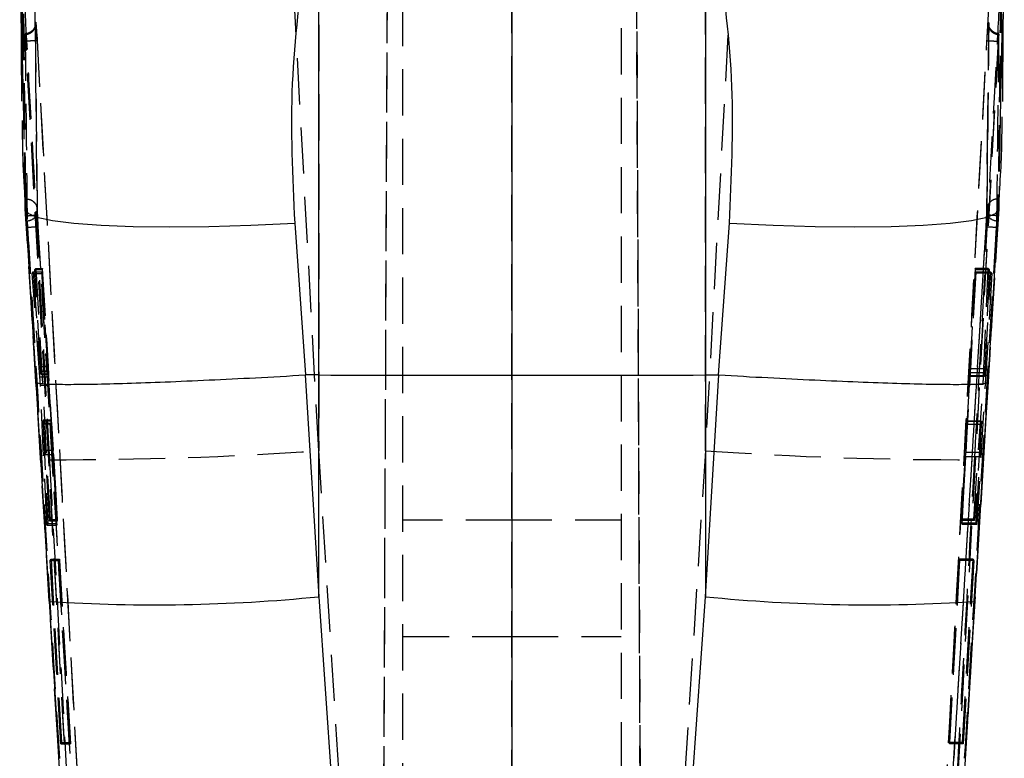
# Model space of a CAD drawing. Extents: x 26 to 373, y 29 to 284.
# Tile 11 of 14: x 208 to 235, y 215 to 235. Entities that reach past the tile are written whole.
import ezdxf

# ---------------------------------------------------------------- set-up
doc = ezdxf.new("R2010")
doc.units = 0
doc.linetypes.add('HIDDEN', pattern=[1.905, 1.27, -0.635])
doc.layers.get('0').update_dxf_attribs({"linetype": 'CONTINUOUS'})

msp = doc.modelspace()

# ---------------------------------------------------------------- linework, layer by layer
at = {"color": 7, "linetype": 'HIDDEN'}
for p, q in [((217.716371, 184.732763), (218.042338, 259.418579)), ((221.347737, 259.34499), (221.359126, 184.614813)), ((224.677426, 259.34499), (225.0031, 184.725734)), ((217.716377, 185.11316), (218.005548, 251.353572)), ((221.359126, 185.007913), (221.349093, 250.82233)), ((225.003094, 185.12019), (224.71627, 250.82233)), ((218.359736, 184.646836), (218.359736, 240.38201)), ((221.359736, 184.571078), (221.359736, 240.38201)), ((224.359736, 240.38201), (224.359736, 184.646836)), ((216.051951, 238.569739), (216.051951, 223.068046)), ((226.66752, 223.068046), (226.66752, 238.569739)), ((216.051951, 223.068046), (215.330539, 236.384662)), ((227.388933, 236.384662), (226.66752, 223.068046)), ((209.425681, 214.22224), (208.272134, 235.375116)), ((234.447337, 235.375116), (233.29379, 214.22224)), ((234.440861, 234.787384), (234.414808, 232.229973)), ((210.221905, 194.11177), (208.009848, 234.313364)), ((208.016088, 234.313364), (208.009848, 234.313364)), ((208.016239, 234.312917), (208.016088, 234.313364)), ((234.709623, 234.313364), (232.497567, 194.11177)), ((234.703383, 234.313364), (234.703232, 234.312917)), ((234.709623, 234.313364), (234.703383, 234.313364)), ((234.411969, 232.210564), (234.383714, 229.657794)), ((234.414808, 232.229973), (234.38663, 229.6723)), ((234.75989, 232.234942), (234.722457, 229.714686)), ((207.997014, 229.714686), (207.959151, 232.141072)), ((207.997014, 229.714686), (207.995069, 229.890118)), ((208.011575, 229.983749), (208.01156, 229.983749)), ((234.707911, 229.983749), (234.707896, 229.983749)), ((234.724403, 229.890118), (234.722457, 229.714686)), ((207.997014, 229.714686), (207.995991, 229.692476)), ((208.289419, 224.958333), (207.997014, 229.714686)), ((208.416904, 222.863237), (208.013749, 229.517581)), ((208.020022, 229.517581), (208.013749, 229.517581)), ((208.020022, 229.517581), (208.020115, 229.518416)), ((209.463191, 205.643328), (208.020022, 229.517581)), ((208.323915, 229.54263), (210.185809, 198.744225)), ((232.533662, 198.744225), (234.395556, 229.54263)), ((234.699449, 229.517581), (233.256281, 205.643328)), ((234.705722, 229.517581), (234.302568, 222.863237)), ((234.722457, 229.714686), (234.430053, 224.958333)), ((234.699357, 229.518416), (234.699449, 229.517581)), ((234.705722, 229.517581), (234.699449, 229.517581)), ((234.723494, 229.692648), (234.722457, 229.714686)), ((210.485019, 193.838595), (208.353935, 229.206147)), ((234.365536, 229.206147), (232.234452, 193.838595)), ((208.187085, 227.937328), (208.21567, 227.976242)), ((208.187085, 227.937328), (208.446375, 227.937328)), ((208.397636, 225.09476), (208.187085, 227.937328)), ((208.21567, 227.976242), (208.452351, 227.976242)), ((208.21567, 227.976242), (208.414114, 225.256155)), ((208.261669, 228.040675), (208.285269, 228.074635)), ((208.414127, 225.383783), (208.261669, 228.040675)), ((208.261669, 228.040675), (208.462246, 228.040675)), ((208.285269, 228.074635), (208.467461, 228.074635)), ((208.285269, 228.074635), (208.677322, 221.17603)), ((208.452351, 227.976242), (208.446375, 227.937328)), ((208.446375, 227.937328), (208.630009, 225.09476)), ((208.627897, 225.256155), (208.452351, 227.976242)), ((208.467461, 228.074635), (208.462246, 228.040675)), ((208.462246, 228.040675), (208.622392, 225.383783)), ((208.883282, 221.17603), (208.467461, 228.074635)), ((233.714791, 221.042196), (234.094975, 227.940733)), ((234.075198, 228.076147), (233.923656, 225.119414)), ((233.935718, 225.210065), (234.080803, 228.037769)), ((234.090084, 227.974231), (233.943661, 225.317369)), ((234.432444, 228.076147), (234.075198, 228.076147)), ((234.080803, 228.037769), (234.075198, 228.076147)), ((234.459514, 228.037769), (234.080803, 228.037769)), ((234.094975, 227.940733), (234.090084, 227.974231)), ((234.505628, 227.974231), (234.090084, 227.974231)), ((234.530604, 227.940733), (234.094975, 227.940733)), ((234.530604, 227.940733), (234.123516, 221.042196)), ((234.305246, 225.119414), (234.432444, 228.076147)), ((234.459514, 228.037769), (234.336462, 225.210065)), ((234.350296, 225.317369), (234.505628, 227.974231)), ((234.432444, 228.076147), (234.459514, 228.037769)), ((234.505628, 227.974231), (234.530604, 227.940733)), ((208.414114, 225.256155), (208.627897, 225.256155)), ((208.414127, 225.383783), (208.622392, 225.383783)), ((208.421858, 225.174757), (208.633653, 225.174757)), ((208.422639, 225.182543), (208.633614, 225.182543)), ((234.336462, 225.210065), (233.935718, 225.210065)), ((234.350296, 225.317369), (233.943661, 225.317369)), ((208.416904, 222.863237), (208.289419, 224.958333)), ((208.397636, 225.09476), (208.630009, 225.09476)), ((234.305246, 225.119414), (233.923656, 225.119414)), ((233.932193, 225.124555), (233.931811, 225.122104)), ((233.931811, 225.119541), (234.334737, 225.119541)), ((234.335888, 225.124555), (233.932193, 225.124555)), ((234.430053, 224.958333), (234.302568, 222.863237)), ((208.587272, 221.027458), (208.411063, 224.865178)), ((208.411063, 224.865178), (208.643873, 224.865178)), ((208.643873, 224.865178), (208.860451, 221.027458)), ((233.911014, 224.889601), (233.693385, 221.188868)), ((234.29207, 224.889601), (233.911014, 224.889601)), ((234.034053, 221.188868), (234.29207, 224.889601)), ((208.483835, 223.893227), (208.707393, 223.893227)), ((208.707196, 223.903584), (208.484657, 223.903584)), ((208.492107, 223.825695), (208.712802, 223.825695)), ((208.545382, 223.082783), (208.492107, 223.825695)), ((208.712802, 223.825695), (208.760857, 223.082783)), ((234.249621, 223.871814), (233.859502, 223.871814)), ((234.250981, 223.878893), (233.860077, 223.878893)), ((208.486649, 223.807464), (208.711911, 223.807464)), ((208.486649, 223.807464), (208.61246, 221.067774)), ((208.866648, 221.067774), (208.711911, 223.807464)), ((233.699194, 221.149052), (233.854505, 223.792101)), ((233.856336, 223.791862), (233.816757, 223.018529)), ((234.242833, 223.792101), (233.854505, 223.792101)), ((234.249416, 223.791862), (233.856336, 223.791862)), ((234.242833, 223.792101), (234.057606, 221.149052)), ((234.215178, 223.018529), (234.249416, 223.791862)), ((208.545382, 223.082783), (208.760857, 223.082783)), ((218.17066, 189.579068), (216.051951, 223.068046)), ((226.66752, 223.068046), (224.548811, 189.579068)), ((234.215178, 223.018529), (233.816757, 223.018529)), ((208.655111, 218.934091), (208.416904, 222.863237)), ((208.552893, 222.964587), (208.768212, 222.964587)), ((208.6574, 221.142086), (208.552893, 222.964587)), ((208.768212, 222.964587), (208.878065, 221.142086)), ((233.810338, 222.898195), (233.7099, 221.075708)), ((234.208904, 222.898195), (233.810338, 222.898195)), ((234.302568, 222.863237), (234.06436, 218.934091)), ((234.102414, 221.075708), (234.208904, 222.898195)), ((208.677322, 221.17603), (208.6574, 221.142086)), ((208.6574, 221.142086), (208.878065, 221.142086)), ((208.677322, 221.17603), (208.883282, 221.17603)), ((208.878065, 221.142086), (208.883282, 221.17603)), ((221.359736, 221.164624), (218.359736, 221.164624)), ((224.359736, 221.164624), (221.359736, 221.164624)), ((234.034053, 221.188868), (233.693385, 221.188868)), ((233.693385, 221.188868), (233.699194, 221.149052)), ((234.057606, 221.149052), (233.699194, 221.149052)), ((234.057606, 221.149052), (234.034053, 221.188868)), ((208.61246, 221.067774), (208.587272, 221.027458)), ((208.587272, 221.027458), (208.860451, 221.027458)), ((208.61246, 221.067774), (208.866648, 221.067774)), ((208.860451, 221.027458), (208.866648, 221.067774)), ((234.102414, 221.075708), (233.7099, 221.075708)), ((233.7099, 221.075708), (233.714791, 221.042196)), ((234.123516, 221.042196), (233.714791, 221.042196)), ((234.123516, 221.042196), (234.102414, 221.075708)), ((208.683433, 220.054085), (208.702594, 220.086629)), ((208.976495, 215.020763), (208.683433, 220.054085)), ((208.683433, 220.054085), (208.931542, 220.054085)), ((208.702594, 220.086629), (208.936541, 220.086629)), ((208.702594, 220.086629), (208.992975, 215.0533)), ((208.936541, 220.086629), (208.931542, 220.054085)), ((208.931542, 220.054085), (209.234931, 215.020763)), ((209.23993, 215.0533), (208.936541, 220.086629)), ((233.646897, 220.086383), (233.369509, 215.053114)), ((233.374196, 215.020994), (233.651584, 220.054279)), ((233.651584, 220.054279), (233.646897, 220.086383)), ((234.01688, 220.086383), (233.646897, 220.086383)), ((234.036067, 220.054279), (233.651584, 220.054279)), ((233.726472, 215.053114), (234.01688, 220.086383)), ((234.036067, 220.054279), (233.742975, 215.020994)), ((234.01688, 220.086383), (234.036067, 220.054279)), ((208.87808, 215.264442), (208.655111, 218.934091)), ((234.06436, 218.934091), (233.863935, 215.637634)), ((218.359736, 217.964622), (221.359736, 217.964622)), ((221.359736, 217.964622), (224.359736, 217.964622)), ((208.992975, 215.0533), (208.976495, 215.020763)), ((208.976495, 215.020763), (209.234931, 215.020763)), ((208.992975, 215.0533), (209.23993, 215.0533)), ((209.234931, 215.020763), (209.23993, 215.0533)), ((233.726472, 215.053114), (233.369509, 215.053114)), ((233.369509, 215.053114), (233.374196, 215.020994)), ((233.742975, 215.020994), (233.374196, 215.020994)), ((233.742975, 215.020994), (233.726472, 215.053114))]:
    msp.add_line(p, q, dxfattribs=at)
at = {"color": 7, "linetype": 'CONTINUOUS'}
for p, q in [((207.843052, 239.031876), (207.892396, 232.669043)), ((216.051951, 225.14798), (216.051951, 237.367036)), ((226.66752, 237.367036), (226.66752, 225.14798)), ((207.959151, 232.141072), (207.950899, 232.669922)), ((234.766127, 232.654887), (234.75989, 232.234942)), ((215.392294, 229.314881), (215.689561, 225.149135)), ((227.02991, 225.149135), (227.327177, 229.314881)), ((208.159114, 227.083857), (208.288703, 224.952141)), ((208.286303, 224.952521), (208.653265, 218.929718)), ((215.689561, 225.149135), (215.681045, 225.148896)), ((215.681045, 225.148896), (216.051951, 219.059589)), ((216.051951, 225.14798), (215.689561, 225.149135)), ((216.051951, 219.059589), (216.051951, 225.14798)), ((226.66752, 225.14798), (227.02991, 225.149135)), ((226.66752, 219.059589), (227.038426, 225.148896)), ((226.66752, 225.14798), (226.66752, 219.059589)), ((227.038426, 225.148896), (227.02991, 225.149135)), ((234.064932, 218.929792), (234.432655, 224.952551)), ((216.051951, 219.059589), (218.155924, 189.011919)), ((224.563548, 189.011919), (226.66752, 219.059589)), ((208.654484, 218.929837), (208.877613, 215.263287)), ((208.655111, 218.934091), (208.654656, 218.929837)), ((233.865663, 215.636412), (234.065609, 218.929934)), ((234.064813, 218.929807), (234.06436, 218.934091)), ((233.863935, 215.637634), (233.256281, 205.643328))]:
    msp.add_line(p, q, dxfattribs=at)
at = {"color": 8, "linetype": 'CONTINUOUS', "flags": 128}
for points in [[(207.995991, 229.692476), (208.066446, 229.592288), (208.3166, 229.483599), (208.741849, 229.391056), (209.332626, 229.316751), (210.075639, 229.262354), (210.954177, 229.229087), (211.948474, 229.217703), (213.036164, 229.228447), (214.192777, 229.261088), (215.392294, 229.314881)], [(227.327177, 229.314881), (228.526694, 229.261088), (229.683307, 229.228447), (230.770997, 229.217703), (231.765294, 229.229087), (232.643832, 229.262354), (233.386846, 229.316751), (233.977623, 229.391056), (234.402871, 229.483599), (234.653025, 229.592288), (234.723494, 229.692648)]]:
    msp.add_lwpolyline(points, dxfattribs=at)
at = {"color": 7, "linetype": 'CONTINUOUS', "flags": 128}
msp.add_lwpolyline([(209.463191, 205.643328), (209.240945, 209.292354), (208.87808, 215.264442)], dxfattribs=at)
at = {"color": 7, "linetype": 'HIDDEN'}
for centre, radius, start, end in [((208.047, 229.668269), 0.285871, 270.399733, 0.8631822), ((234.672334, 229.668134), 0.285735, 179.1646348, 269.6276479), ((208.311849, 226.223821), 2.982623, 89.1915033, 94.8929583), ((234.409707, 226.282295), 2.924186, 85.0500236, 90.8655148), ((208.943684, 325.44593), 102.624356, 269.84104152, 273.97176734), ((233.775787, 325.44593), 102.624356, 266.02823266, 270.15895848)]:
    msp.add_arc(centre, radius, start, end, dxfattribs=at)
at = {"color": 8, "linetype": 'CONTINUOUS'}
for centre, radius, start, end in [((211.564046, 263.991151), 45.155139, 266.3058181, 275.7039631), ((231.155736, 263.998576), 45.162558, 264.2965805, 273.6931763)]:
    msp.add_arc(centre, radius, start, end, dxfattribs=at)
at = {"color": 7, "linetype": 'HIDDEN'}
for centre, major_axis, ratio, start_param, end_param in [((208.636401, 224.972025), (-0.012429, 0.206754), 0.005899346, 4.168955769, 5.347590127), ((233.916474, 225.006016), (0.011363, 0.206754), 0.00547604, 4.114591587, 5.293225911), ((208.719491, 223.698587), (-0.012373, 0.205824), 0.005899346, 0.330768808, 1.013032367), ((233.848927, 223.673783), (0.011312, 0.205824), 0.00547604, 0.276404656, 0.958662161), ((208.767345, 222.959067), (-0.01217, 0.202444), 0.005899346, 4.739311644, 5.36952428), ((233.809536, 222.903811), (0.011126, 0.202444), 0.00547604, 4.684947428, 5.315159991)]:
    msp.add_ellipse(centre, major_axis=major_axis, ratio=ratio, start_param=start_param, end_param=end_param, dxfattribs=at)
at = {"color": 8, "linetype": 'CONTINUOUS'}
for points, knots in [([(207.950899, 232.669922), (207.92903, 233.390038), (207.85451, 235.843972), (208.151475, 238.225055), (208.361294, 239.907401)], [0, 0, 0, 0, 0.2934537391, 1, 1, 1, 1]), ([(234.358177, 239.907401), (234.565151, 238.250457), (234.86314, 235.864896), (234.788825, 233.405925), (234.766127, 232.654887)], [0, 0, 0, 0, 0.694571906, 1, 1, 1, 1])]:
    msp.add_open_spline(points, degree=3, knots=knots, dxfattribs=at)
at = {"color": 7, "linetype": 'CONTINUOUS'}
for points, knots in [([(234.829814, 232.65397), (234.83015, 232.692932), (234.848324, 234.805404), (234.861639, 236.939948), (234.874708, 239.035124)], [0, 0, 0, 0, 0.018443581, 1, 1, 1, 1]), ([(215.697082, 236.828024), (215.537882, 235.608358), (215.216161, 233.143573), (215.33318, 230.599868), (215.392294, 229.314881)], [0, 0, 0, 0, 0.4948364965, 1, 1, 1, 1]), ([(227.327177, 229.314881), (227.385798, 230.573863), (227.504234, 233.117441), (227.184079, 235.582887), (227.02239, 236.828024)], [0, 0, 0, 0, 0.494965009, 1, 1, 1, 1]), ([(234.709852, 229.693609), (234.754211, 230.315042), (234.814811, 231.164009), (234.812271, 232.009443), (234.81159, 232.23603)], [0, 0, 0, 0, 0.7319875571, 1, 1, 1, 1]), ([(207.912207, 232.140171), (207.914282, 231.734894), (207.918452, 230.920471), (207.980507, 230.103817), (208.011681, 229.693549)], [0, 0, 0, 0, 0.4976239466, 1, 1, 1, 1]), ([(207.997107, 229.692841), (208.05004, 228.849883), (208.104556, 227.981698), (208.157574, 227.10921), (208.159114, 227.083857)], [0, 0, 0, 0, 0.970941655, 1, 1, 1, 1]), ([(234.551898, 226.938898), (234.577034, 227.35163), (234.633099, 228.272249), (234.690729, 229.187273), (234.722521, 229.692074)], [0, 0, 0, 0, 0.448320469, 1, 1, 1, 1]), ([(234.430505, 224.952544), (234.433773, 225.00702), (234.473549, 225.670059), (234.514402, 226.331658), (234.551898, 226.938898)], [0, 0, 0, 0, 0.082162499, 1, 1, 1, 1]), ([(208.291171, 224.952298), (208.304508, 224.942053), (208.334967, 224.918656), (208.618887, 224.896944), (209.128586, 224.888145), (209.854534, 224.895493), (210.75752, 224.918321), (211.829632, 224.956383), (213.021309, 225.008057), (214.318569, 225.072045), (215.222579, 225.123036), (215.681045, 225.148896)], [0, 0, 0, 0, 0.087576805, 0.20000366, 0.315690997, 0.428113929, 0.543796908, 0.656217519, 0.771898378, 0.884319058, 1, 1, 1, 1]), ([(216.051951, 225.14798), (217.814447, 225.143788), (221.352932, 225.135373), (224.891494, 225.143767), (226.66752, 225.14798)], [0, 0, 0, 0, 0.498093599, 1, 1, 1, 1]), ([(227.038426, 225.148896), (227.4903, 225.123412), (228.394048, 225.072443), (229.686664, 225.008567), (230.883389, 224.956701), (231.953118, 224.91856), (232.859658, 224.89567), (233.585675, 224.888087), (234.097249, 224.896965), (234.385168, 224.918533), (234.415732, 224.94226), (234.429093, 224.952633)], [0, 0, 0, 0, 0.113935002, 0.227869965, 0.341804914, 0.455739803, 0.569676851, 0.683614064, 0.797555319, 0.911496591, 1, 1, 1, 1])]:
    msp.add_open_spline(points, degree=3, knots=knots, dxfattribs=at)
at = {"color": 7, "linetype": 'HIDDEN'}
for points, knots in [([(207.992619, 229.983749), (207.982214, 230.955635), (207.961404, 232.899408), (207.943204, 234.843269), (207.934104, 235.815199)], [0, 0, 0, 0, 0.499999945, 1, 1, 1, 1]), ([(208.011575, 229.983749), (208.001005, 230.945992), (207.979651, 232.889764), (207.960972, 234.833625), (207.95154, 235.815199)], [0, 0, 0, 0, 0.4950388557, 1, 1, 1, 1]), ([(234.767931, 235.815199), (234.758499, 234.833625), (234.73982, 232.889764), (234.718467, 230.945992), (234.707896, 229.983749)], [0, 0, 0, 0, 0.5049611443, 1, 1, 1, 1]), ([(234.785367, 235.815199), (234.776267, 234.843269), (234.758067, 232.899406), (234.737257, 230.955635), (234.726852, 229.983749)], [0, 0, 0, 0, 0.4999998, 1, 1, 1, 1]), ([(208.255515, 235.558587), (208.26493, 234.577432), (208.283573, 232.634495), (208.304885, 230.691706), (208.315435, 229.729997)], [0, 0, 0, 0, 0.504985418, 1, 1, 1, 1]), ([(234.404036, 229.729997), (234.414586, 230.691706), (234.435898, 232.634495), (234.454542, 234.577432), (234.463956, 235.558587)], [0, 0, 0, 0, 0.495014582, 1, 1, 1, 1]), ([(207.975693, 235.355789), (207.986027, 235.165432), (208.040371, 234.164312), (208.267388, 229.986329), (208.485335, 225.998776), (208.658968, 222.821968)], [0, 0, 0, 0, 0.045561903, 0.239617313, 1, 1, 1, 1]), ([(234.060503, 222.821968), (234.069103, 222.979059), (234.12209, 223.946891), (234.318423, 227.537024), (234.537566, 231.55798), (234.711874, 234.768219), (234.743795, 235.356102)], [0, 0, 0, 0, 0.037599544, 0.231650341, 0.859293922, 1, 1, 1, 1]), ([(207.993188, 234.497803), (208.021048, 234.50143), (208.082852, 234.509478), (208.168486, 234.553775), (208.237853, 234.623311), (208.270519, 234.695454), (208.279611, 234.751307), (208.278901, 234.776873), (208.27861, 234.787384)], [0, 0, 0, 0, 0.17629251, 0.39108341, 0.605880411, 0.820683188, 0.926272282, 1, 1, 1, 1]), ([(208.279397, 234.754386), (208.279235, 234.76908), (208.278974, 234.792964), (208.279293, 234.798411), (208.279046, 234.792192), (208.277469, 234.776742), (208.272003, 234.74495), (208.25439, 234.690828), (208.211211, 234.620555), (208.136576, 234.557302), (208.0569, 234.52065), (208.007449, 234.522396), (207.994142, 234.522866)], [0, 0, 0, 0, 0.141788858, 0.230471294, 0.286350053, 0.324263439, 0.370112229, 0.470214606, 0.597491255, 0.763528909, 0.93636623, 1, 1, 1, 1]), ([(208.27861, 234.787384), (208.278579, 234.792236), (208.278397, 234.820964), (208.279738, 234.847917), (208.284579, 234.827951), (208.290398, 234.77092), (208.297118, 234.690455), (208.304998, 234.581794), (208.313681, 234.443507), (208.318518, 234.356756), (208.320176, 234.327035)], [0, 0, 0, 0, 0.033714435, 0.199621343, 0.365597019, 0.515629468, 0.581401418, 0.74744239, 0.913473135, 1, 1, 1, 1]), ([(208.332839, 229.672576), (208.32327, 230.525031), (208.304134, 232.229907), (208.287118, 233.934904), (208.27861, 234.787384)], [0, 0, 0, 0, 0.500010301, 1, 1, 1, 1]), ([(208.33363, 229.657988), (208.328456, 230.105601), (208.308744, 231.810747), (208.29252, 233.516024), (208.280555, 234.773653)], [0, 0, 0, 0, 0.2625070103, 1, 1, 1, 1]), ([(234.399296, 234.327035), (234.399342, 234.327882), (234.402499, 234.385699), (234.409266, 234.501418), (234.419143, 234.648796), (234.426678, 234.744203), (234.433083, 234.81139), (234.43821, 234.84676), (234.440921, 234.834821), (234.440877, 234.800086), (234.440861, 234.787384)], [0, 0, 0, 0, 0.00246828, 0.16851723, 0.334546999, 0.484596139, 0.572484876, 0.738424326, 0.904350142, 1, 1, 1, 1]), ([(234.725504, 234.523157), (234.709462, 234.522905), (234.659105, 234.522112), (234.58604, 234.556681), (234.519786, 234.609951), (234.478271, 234.667108), (234.455069, 234.718729), (234.444797, 234.758614), (234.44147, 234.781347), (234.440484, 234.792116), (234.440213, 234.797434), (234.440339, 234.79494), (234.44053, 234.781288), (234.440358, 234.763195), (234.440266, 234.753603)], [0, 0, 0, 0, 0.074513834, 0.2339069, 0.362480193, 0.470929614, 0.561019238, 0.629015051, 0.670814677, 0.703675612, 0.743047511, 0.802700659, 0.895406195, 1, 1, 1, 1]), ([(234.440861, 234.787384), (234.44057, 234.776873), (234.43986, 234.751307), (234.448953, 234.695454), (234.481618, 234.623311), (234.550985, 234.553775), (234.636619, 234.509478), (234.698423, 234.50143), (234.726283, 234.497803)], [0, 0, 0, 0, 0.073727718, 0.179316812, 0.394119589, 0.60891659, 0.82370749, 1, 1, 1, 1]), ([(208.00566, 234.384591), (208.004293, 234.405404), (208.001561, 234.447027), (207.997864, 234.492332), (207.995032, 234.517656), (207.993295, 234.521125), (207.993223, 234.505411), (207.993188, 234.497803)], [0, 0, 0, 0, 0.202577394, 0.405137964, 0.607691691, 0.810077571, 1, 1, 1, 1]), ([(207.993188, 234.497803), (207.993995, 234.41796), (207.998454, 233.976904), (208.016, 232.271719), (208.03456, 230.646462), (208.048995, 229.382405)], [0, 0, 0, 0, 0.04682438, 0.258660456, 1, 1, 1, 1]), ([(208.016088, 234.313364), (208.01447, 234.325029), (208.011095, 234.349348), (208.00752, 234.372529), (208.00566, 234.384591)], [0, 0, 0, 0, 0.479685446, 1, 1, 1, 1]), ([(208.009848, 234.313364), (208.008546, 234.336364), (208.007169, 234.360684), (208.005737, 234.383361), (208.00566, 234.384591)], [0, 0, 0, 0, 0.945749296, 1, 1, 1, 1]), ([(234.670477, 229.382405), (234.671418, 229.46238), (234.67661, 229.903551), (234.696271, 231.608655), (234.713153, 233.233836), (234.726283, 234.497803)], [0, 0, 0, 0, 0.046903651, 0.258739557, 1, 1, 1, 1]), ([(234.713812, 234.384591), (234.713627, 234.383415), (234.710069, 234.360746), (234.706637, 234.336424), (234.703382, 234.313364)], [0, 0, 0, 0, 0.051863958, 1, 1, 1, 1]), ([(234.713812, 234.384591), (234.713725, 234.38321), (234.712296, 234.360522), (234.710918, 234.336203), (234.709623, 234.313364)], [0, 0, 0, 0, 0.06088358, 1, 1, 1, 1]), ([(234.726283, 234.497803), (234.726248, 234.505392), (234.726174, 234.521517), (234.724371, 234.517357), (234.721441, 234.49049), (234.717774, 234.445069), (234.715111, 234.404421), (234.713812, 234.384591)], [0, 0, 0, 0, 0.189473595, 0.402602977, 0.604827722, 0.807214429, 1, 1, 1, 1]), ([(208.320176, 234.327035), (208.314856, 234.327101), (208.304216, 234.327233), (208.233602, 234.324232), (208.134037, 234.319364), (208.055505, 234.315066), (208.016239, 234.312917)], [0, 0, 0, 0, 0.249998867, 0.500000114, 0.750000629, 1, 1, 1, 1]), ([(210.223276, 194.11177), (209.853772, 200.806425), (209.114166, 214.206574), (208.382412, 227.607189), (208.016239, 234.312917)], [0, 0, 0, 0, 0.49959551, 1, 1, 1, 1]), ([(208.320176, 234.327035), (208.686375, 227.621109), (209.418179, 214.220148), (210.157816, 200.81965), (210.527334, 194.124846)], [0, 0, 0, 0, 0.500406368, 1, 1, 1, 1]), ([(232.192138, 194.124846), (232.561655, 200.81965), (233.301292, 214.220148), (234.033096, 227.621109), (234.399296, 234.327035)], [0, 0, 0, 0, 0.499593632, 1, 1, 1, 1]), ([(234.703232, 234.312917), (234.337059, 227.607189), (233.605305, 214.206574), (232.865699, 200.806425), (232.496195, 194.11177)], [0, 0, 0, 0, 0.500404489, 1, 1, 1, 1]), ([(234.399296, 234.327035), (234.404615, 234.327101), (234.415255, 234.327233), (234.48587, 234.324232), (234.585434, 234.319364), (234.663966, 234.315066), (234.703232, 234.312917)], [0, 0, 0, 0, 0.249998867, 0.500000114, 0.750000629, 1, 1, 1, 1]), ([(207.995069, 229.890118), (207.995032, 229.891151), (207.993705, 229.928694), (207.993154, 229.956606), (207.992619, 229.983749)], [0, 0, 0, 0, 0.027517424, 1, 1, 1, 1]), ([(208.013749, 229.517581), (208.01072, 229.569553), (208.004661, 229.673523), (207.998472, 229.801178), (207.996029, 229.865032), (207.995069, 229.890118)], [0, 0, 0, 0, 0.377648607, 0.755497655, 1, 1, 1, 1]), ([(208.02007, 229.519153), (208.02007, 229.519173), (208.01924, 229.57228), (208.016892, 229.650967), (208.014462, 229.776628), (208.012334, 229.89385), (208.011815, 229.954169), (208.01156, 229.983749)], [0, 0, 0, 0, 0.0001045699, 0.2795106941, 0.4089144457, 0.7101252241, 1, 1, 1, 1]), ([(208.011575, 229.983749), (208.045815, 229.980823), (208.114296, 229.974969), (208.205425, 229.928255), (208.274738, 229.859425), (208.302844, 229.797888), (208.31285, 229.754111), (208.314362, 229.739922), (208.315437, 229.729833)], [0, 0, 0, 0, 0.2238271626, 0.4476529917, 0.6714804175, 0.8953031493, 0.925560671, 1, 1, 1, 1]), ([(234.707896, 229.983749), (234.673656, 229.980823), (234.605176, 229.974969), (234.514046, 229.928255), (234.444733, 229.859425), (234.416627, 229.797888), (234.406621, 229.754111), (234.405109, 229.739922), (234.404034, 229.729833)], [0, 0, 0, 0, 0.2238271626, 0.4476529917, 0.6714804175, 0.8953031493, 0.925560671, 1, 1, 1, 1]), ([(234.707911, 229.983749), (234.707779, 229.966063), (234.707431, 229.919423), (234.705535, 229.803943), (234.702908, 229.658395), (234.700038, 229.559885), (234.699402, 229.519173), (234.699401, 229.519153)], [0, 0, 0, 0, 0.183767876, 0.484591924, 0.785785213, 0.999895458, 1, 1, 1, 1]), ([(234.724403, 229.890118), (234.722874, 229.851359), (234.71961, 229.768633), (234.712603, 229.633891), (234.707473, 229.547173), (234.705722, 229.517581)], [0, 0, 0, 0, 0.367383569, 0.78412781, 1, 1, 1, 1]), ([(234.726852, 229.983749), (234.726317, 229.956606), (234.725766, 229.928694), (234.724439, 229.891151), (234.724403, 229.890118)], [0, 0, 0, 0, 0.972482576, 1, 1, 1, 1]), ([(208.020115, 229.518416), (208.020101, 229.518642), (208.020086, 229.518888), (208.020071, 229.519134), (208.02007, 229.519153)], [0, 0, 0, 0, 0.9191926, 1, 1, 1, 1]), ([(208.020115, 229.518416), (208.054293, 229.520543), (208.12265, 229.524796), (208.213595, 229.53134), (208.282794, 229.537051), (208.312133, 229.540273), (208.322108, 229.541906), (208.323241, 229.54236), (208.323915, 229.54263)], [0, 0, 0, 0, 0.217853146, 0.435708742, 0.653559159, 0.871418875, 0.923464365, 1, 1, 1, 1]), ([(208.315435, 229.729997), (208.315692, 229.718051), (208.316218, 229.693633), (208.31829, 229.646299), (208.320838, 229.595558), (208.322667, 229.564092), (208.323915, 229.54263)], [0, 0, 0, 0, 0.2895532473, 0.5918387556, 0.7216131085, 1, 1, 1, 1]), ([(208.353935, 229.206147), (208.352411, 229.231911), (208.347524, 229.314532), (208.340489, 229.44987), (208.334584, 229.588119), (208.333402, 229.645339), (208.332839, 229.672576)], [0, 0, 0, 0, 0.134824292, 0.43236273, 0.72981012, 1, 1, 1, 1]), ([(234.38663, 229.6723), (234.38642, 229.659761), (234.385745, 229.619475), (234.382051, 229.517641), (234.374861, 229.36659), (234.368538, 229.257799), (234.365536, 229.206147)], [0, 0, 0, 0, 0.134634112, 0.432559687, 0.730589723, 1, 1, 1, 1]), ([(234.395556, 229.54263), (234.396514, 229.558991), (234.39883, 229.598559), (234.401735, 229.657356), (234.403551, 229.704008), (234.403903, 229.722879), (234.404036, 229.729997)], [0, 0, 0, 0, 0.21293126, 0.514982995, 0.817036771, 1, 1, 1, 1]), ([(234.699357, 229.518416), (234.665178, 229.520543), (234.596821, 229.524796), (234.505876, 229.53134), (234.436677, 229.537051), (234.407338, 229.540273), (234.397363, 229.541906), (234.39623, 229.54236), (234.395556, 229.54263)], [0, 0, 0, 0, 0.217853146, 0.435708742, 0.653559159, 0.871418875, 0.923464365, 1, 1, 1, 1]), ([(234.699401, 229.519153), (234.6994, 229.519134), (234.699385, 229.518888), (234.69937, 229.518642), (234.699357, 229.518416)], [0, 0, 0, 0, 0.0808074, 1, 1, 1, 1]), ([(208.048995, 229.382405), (208.049248, 229.37064), (208.04977, 229.346407), (208.052306, 229.28827), (208.055115, 229.234981), (208.056955, 229.203892), (208.057448, 229.195575)], [0, 0, 0, 0, 0.288027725, 0.593261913, 0.891174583, 1, 1, 1, 1]), ([(234.662024, 229.195575), (234.66331, 229.217825), (234.665954, 229.263544), (234.668838, 229.325231), (234.670174, 229.363609), (234.670413, 229.378474), (234.670476, 229.382405)], [0, 0, 0, 0, 0.289460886, 0.594786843, 0.892827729, 1, 1, 1, 1]), ([(208.057448, 229.195575), (208.065368, 229.063779), (208.121989, 228.121673), (208.3734, 223.938332), (209.038273, 212.875327), (209.654494, 202.622585), (210.075906, 195.611095)], [0, 0, 0, 0, 0.011772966, 0.08415577, 0.37368639, 1, 1, 1, 1]), ([(232.643373, 195.607787), (232.664335, 195.956547), (232.880113, 199.546562), (233.55302, 210.742518), (234.204919, 221.589665), (234.662024, 229.195575)], [0, 0, 0, 0, 0.031150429, 0.320652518, 1, 1, 1, 1]), ([(208.414114, 225.256155), (208.415391, 225.239173), (208.417945, 225.205205), (208.42079, 225.177747), (208.422304, 225.171844), (208.42255, 225.179697), (208.422639, 225.182543)], [0, 0, 0, 0, 0.2805308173, 0.5611094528, 0.8409634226, 1, 1, 1, 1]), ([(208.422639, 225.182543), (208.422585, 225.190933), (208.422476, 225.207713), (208.420583, 225.257931), (208.41775, 225.318573), (208.415303, 225.362615), (208.414127, 225.383783)], [0, 0, 0, 0, 0.254567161, 0.509137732, 0.764073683, 1, 1, 1, 1]), ([(208.622392, 225.383783), (208.623768, 225.36074), (208.626519, 225.31465), (208.630026, 225.252964), (208.632584, 225.205639), (208.633283, 225.189972), (208.633614, 225.182543)], [0, 0, 0, 0, 0.256545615, 0.513110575, 0.769115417, 1, 1, 1, 1]), ([(208.633653, 225.176404), (208.633661, 225.175883), (208.633713, 225.17237), (208.632468, 225.1883), (208.630363, 225.218271), (208.628562, 225.245933), (208.627897, 225.256155)], [0, 0, 0, 0, 0.063038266, 0.425054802, 0.787534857, 1, 1, 1, 1]), ([(233.931616, 225.12086), (233.93176, 225.125698), (233.932047, 225.13538), (233.933724, 225.170829), (233.93518, 225.199487), (233.935718, 225.210065)], [0, 0, 0, 0, 0.386610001, 0.773582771, 1, 1, 1, 1]), ([(233.943661, 225.317369), (233.942385, 225.294448), (233.939834, 225.248606), (233.936347, 225.188873), (233.933617, 225.144298), (233.932651, 225.130906), (233.932193, 225.124555)], [0, 0, 0, 0, 0.256511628, 0.513024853, 0.769079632, 1, 1, 1, 1]), ([(234.336462, 225.210065), (234.335733, 225.192285), (234.334274, 225.156723), (234.333766, 225.125764), (234.334434, 225.116487), (234.335499, 225.122395), (234.335888, 225.124555)], [0, 0, 0, 0, 0.2798390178, 0.559708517, 0.8390085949, 1, 1, 1, 1]), ([(234.335888, 225.124555), (234.336752, 225.131779), (234.338481, 225.146226), (234.342285, 225.193819), (234.346391, 225.252673), (234.349032, 225.296432), (234.350296, 225.317369)], [0, 0, 0, 0, 0.25503965, 0.510053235, 0.7655843, 1, 1, 1, 1]), ([(208.289419, 224.958333), (208.287536, 224.956705), (208.284979, 224.954495), (208.289879, 224.952756), (208.291171, 224.952298)], [0, 0, 0, 0, 0.736366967, 1, 1, 1, 1]), ([(208.411063, 224.865178), (208.410051, 224.886294), (208.408027, 224.928525), (208.403951, 224.999798), (208.400364, 225.056335), (208.398313, 225.085223), (208.397636, 225.09476)], [0, 0, 0, 0, 0.286162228, 0.572319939, 0.858807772, 1, 1, 1, 1]), ([(234.29207, 224.889601), (234.293468, 224.910148), (234.296264, 224.951244), (234.300437, 225.022434), (234.303446, 225.079774), (234.304801, 225.10962), (234.305246, 225.119414)], [0, 0, 0, 0, 0.286670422, 0.573359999, 0.85999467, 1, 1, 1, 1]), ([(234.429093, 224.952633), (234.430055, 224.952984), (234.434536, 224.954617), (234.432025, 224.956698), (234.430053, 224.958333)], [0, 0, 0, 0, 0.214704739, 1, 1, 1, 1]), ([(208.484657, 223.900849), (208.484447, 223.901675), (208.483898, 223.903831), (208.483859, 223.897275), (208.483835, 223.893227)], [0, 0, 0, 0, 0.3827016, 1, 1, 1, 1]), ([(208.483835, 223.893227), (208.483963, 223.883718), (208.484223, 223.864456), (208.485833, 223.826619), (208.486649, 223.807464)], [0, 0, 0, 0, 0.493738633, 1, 1, 1, 1]), ([(208.492107, 223.825695), (208.490806, 223.84288), (208.488203, 223.877251), (208.486504, 223.891552), (208.485654, 223.898704)], [0, 0, 0, 0, 0.499958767, 1, 1, 1, 1]), ([(208.707393, 223.893227), (208.707223, 223.89834), (208.706881, 223.908565), (208.708187, 223.893742), (208.710317, 223.863614), (208.712126, 223.835999), (208.712802, 223.825695)], [0, 0, 0, 0, 0.278021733, 0.556026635, 0.834343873, 1, 1, 1, 1]), ([(233.860077, 223.876851), (233.860139, 223.877476), (233.860483, 223.880899), (233.859819, 223.863677), (233.85835, 223.831723), (233.856883, 223.802683), (233.856336, 223.791862)], [0, 0, 0, 0, 0.079306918, 0.434085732, 0.789124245, 1, 1, 1, 1]), ([(234.249621, 223.871814), (234.24871, 223.863473), (234.246869, 223.846607), (234.244188, 223.810399), (234.242833, 223.792101)], [0, 0, 0, 0, 0.494611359, 1, 1, 1, 1]), ([(234.249416, 223.791862), (234.250132, 223.809605), (234.251563, 223.845094), (234.251971, 223.874645), (234.25119, 223.882052), (234.250044, 223.874577), (234.249621, 223.871814)], [0, 0, 0, 0, 0.27908086, 0.55820497, 0.836763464, 1, 1, 1, 1]), ([(208.552893, 222.964587), (208.551541, 222.987511), (208.549018, 223.03028), (208.546535, 223.066142), (208.545382, 223.082783)], [0, 0, 0, 0, 0.535987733, 1, 1, 1, 1]), ([(234.208904, 222.898195), (234.21021, 222.921201), (234.212647, 222.96416), (234.214375, 223.001286), (234.215178, 223.018529)], [0, 0, 0, 0, 0.535542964, 1, 1, 1, 1]), ([(208.658968, 222.821968), (208.669115, 222.636675), (208.72366, 221.640641), (208.881153, 218.767614), (209.029095, 216.079915), (209.132411, 214.202943)], [0, 0, 0, 0, 0.064493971, 0.346683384, 1, 1, 1, 1]), ([(233.58706, 214.202943), (233.598101, 214.403324), (233.653814, 215.414429), (233.79599, 217.99801), (233.942685, 220.670642), (234.044653, 222.532553), (234.060503, 222.821968)], [0, 0, 0, 0, 0.069746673, 0.351935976, 0.899264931, 1, 1, 1, 1])]:
    msp.add_open_spline(points, degree=3, knots=knots, dxfattribs=at)

doc.saveas('drawing.dxf')
